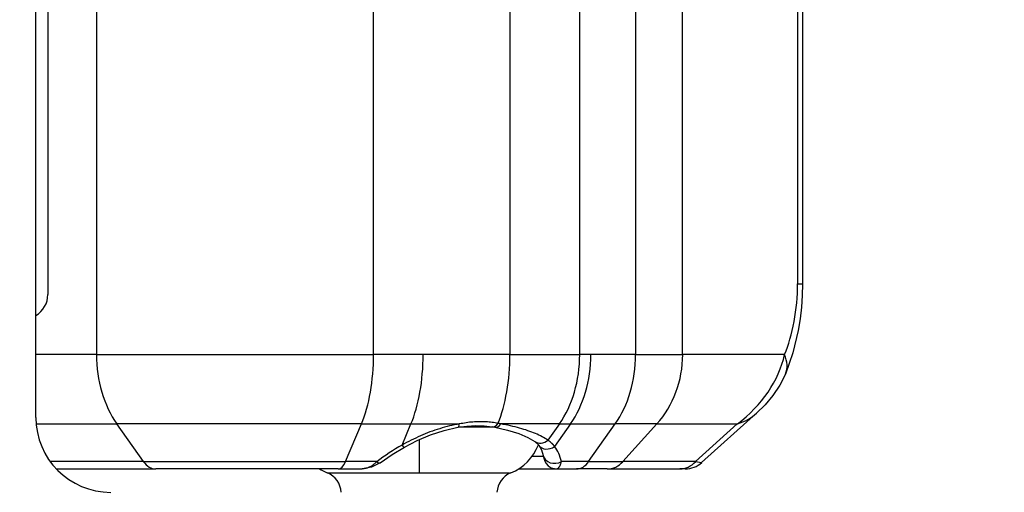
# Model space of a CAD drawing. Header units: inches. Extents: x 0 to 160, y -11 to 104.
# Tile 82 of 121: x 113.237 to 114.379, y 54.673 to 55.221. Entities that reach past the tile are written whole.
import ezdxf

# ---------------------------------------------------------------- set-up
doc = ezdxf.new("R2010")
doc.units = ezdxf.units.IN
doc.header["$LTSCALE"] = 9.614827
doc.header["$MEASUREMENT"] = 0
for name, color, linetype, lineweight in [('Dimensions(ANSI)', 7, 'Continuous', 25), ('Visible Edges(ANSI)', 7, 'Continuous', 25), ('Visible Tangent Edges(ANSI)', 7, 'Continuous', 25)]:
    doc.layers.add(name, color=color, linetype=linetype, lineweight=lineweight)
doc.styles.add('Dimension-ANSI', font='arialbd.ttf')
doc.dimstyles.new('INCH-ANSI', dxfattribs={"dimscale": 9.614827, "dimtxt": 0.12, "dimasz": 0.098425, "dimexe": 0.04, "dimexo": 0.04, "dimgap": 0.031496, "dimtad": 0, "dimtih": 1, "dimtoh": 1, "dimdec": 3, "dimzin": 0, "dimdsep": 46, "dimtxsty": 'Dimension-ANSI', "dimcen": 0.09, "dimdle": 0.312, "dimclrd": 179, "dimclre": 179, "dimclrt": 7, "dimadec": 1, "dimazin": 0, "dimtfac": 1, "dimtdec": 3, "dimtofl": 0, "dimtmove": 0, "dimatfit": 3, "dimfxl": 1, "dimtolj": 1, "dimtzin": 4, "dimlwd": 25, "dimlwe": 25, "dimarcsym": 0})

# ---------------------------------------------------------------- blocks, each defined once
blk = doc.blocks.new('*D20')
at = {"layer": 'Defpoints', "color": 0, "linetype": 'Continuous', "transparency": 16777216}
for p in [(113.6978, 89.073), (114.8965, 89.073), (112.7434, 22.0129)]:
    blk.add_point(p, dxfattribs=at)
at = {"layer": 'Dimensions(ANSI)', "color": 179, "linetype": 'Continuous', "lineweight": 25, "true_color": 0x262658, "transparency": 16777216}
blk.add_line((114.0824, 89.073), (114.8965, 89.073), dxfattribs=at)
at = {"layer": 'Dimensions(ANSI)', "color": 7, "linetype": 'Continuous', "lineweight": 25, "transparency": 16777216, "insert": (117.6249, 89.073), "char_height": 1.15378, "attachment_point": 5, "style": 'Dimension-ANSI'}
blk.add_mtext('\\A1;46.375', dxfattribs=at)

msp = doc.modelspace()

# ---------------------------------------------------------------- linework, layer by layer
at = {"layer": 'Visible Edges(ANSI)'}
for p, q in [((113.2553, 54.7599), (113.2553, 56.326)), ((114.1451, 56.1711), (114.1451, 54.9148)), ((114.028, 54.7077), (114.0916, 54.7648)), ((113.8343, 54.7321), (113.8389, 54.7277)), ((113.279, 54.7004), (113.3944, 54.7004)), ((113.6062, 54.7004), (113.3944, 54.7004)), ((113.6062, 54.7004), (113.6338, 54.7004)), ((113.8157, 54.7004), (113.8593, 54.7004)), ((113.8593, 54.7004), (113.8826, 54.7004)), ((113.9185, 54.7004), (113.8826, 54.7004)), ((113.9185, 54.7004), (114.0027, 54.7004)), ((114.009, 54.7004), (114.0027, 54.7004))]:
    msp.add_line(p, q, dxfattribs=at)
at = {"layer": 'Visible Edges(ANSI)', "flags": 128}
for points in [[(114.1451, 54.9148), (114.1448, 54.9014), (114.1438, 54.8878), (114.1422, 54.8742), (114.1401, 54.8607), (114.1339, 54.8347), (114.1252, 54.8102)], [(114.1252, 54.8102), (114.1186, 54.7972), (114.1106, 54.7854), (114.1016, 54.7746), (114.0916, 54.7648)], [(113.7449, 54.7485), (113.7556, 54.7499), (113.7659, 54.7505), (113.7757, 54.7502), (113.7849, 54.749)], [(113.683, 54.7256), (113.698, 54.7333), (113.7134, 54.7398), (113.7292, 54.7449), (113.7449, 54.7485)], [(113.7879, 54.7485), (113.8028, 54.7452), (113.8157, 54.7413), (113.8262, 54.7368), (113.8343, 54.7321)], [(113.8389, 54.7277), (113.842, 54.7225), (113.8441, 54.7158)], [(113.655, 54.7074), (113.6689, 54.717), (113.683, 54.7256)], [(113.8441, 54.7158), (113.8453, 54.7114), (113.8461, 54.7091), (113.8475, 54.7066), (113.85, 54.7038), (113.8533, 54.7017), (113.8593, 54.7004)], [(113.655, 54.7074), (113.6447, 54.7021), (113.6338, 54.7004)]]:
    msp.add_lwpolyline(points, dxfattribs=at)
at = {"layer": 'Visible Edges(ANSI)'}
for centre, radius, start, end in [((113.3421, 54.7599), 0.0868, 180, 270), ((113.7854, 54.7486), 0.0569, 291.7582, 338.9809), ((114.009, 54.7288), 0.0285, 270, 311.949), ((113.6146, 54.7486), 0.0569, 237.8543, 248.2418), ((113.584, 54.6719), 0.0256, 2.7895, 68.2418), ((113.816, 54.6719), 0.0256, 111.7582, 177.2105)]:
    msp.add_arc(centre, radius, start, end, dxfattribs=at)
msp.add_ellipse((113.6981, 54.7156), major_axis=(0.1505, 0.0019), ratio=0.263229, start_param=0.927834, end_param=0.952672, dxfattribs=at)
at = {"layer": 'Visible Tangent Edges(ANSI)'}
for p, q in [((113.3257, 56.253), (113.3257, 54.8329)), ((113.6472, 54.8329), (113.6472, 56.253)), ((113.8865, 54.8329), (113.8865, 56.253)), ((113.9513, 56.253), (113.9513, 54.8329)), ((114.0059, 54.8329), (114.0059, 56.253)), ((113.2692, 56.1834), (113.2692, 54.9025)), ((114.1394, 56.1711), (114.1394, 54.9148)), ((113.8055, 55.2412), (113.8055, 54.8329)), ((114.1394, 54.9148), (114.1451, 54.9148)), ((113.3257, 54.8329), (113.2553, 54.8329)), ((113.3257, 54.8329), (113.6472, 54.8329)), ((113.7047, 54.8329), (113.6472, 54.8329)), ((113.8055, 54.8329), (113.7047, 54.8329)), ((113.8055, 54.8329), (113.8865, 54.8329)), ((113.8993, 54.8329), (113.8865, 54.8329)), ((113.9513, 54.8329), (113.8993, 54.8329)), ((113.9513, 54.8329), (114.0059, 54.8329)), ((114.1242, 54.8329), (114.0059, 54.8329)), ((113.2557, 54.7524), (113.3492, 54.7524)), ((113.3802, 54.7087), (113.3492, 54.7524)), ((113.6332, 54.7524), (113.3492, 54.7524)), ((113.6147, 54.7087), (113.6332, 54.7524)), ((113.6332, 54.7524), (113.6906, 54.7524)), ((113.6803, 54.7279), (113.6906, 54.7524)), ((113.6906, 54.7524), (113.7467, 54.7524)), ((113.8629, 54.7524), (113.7949, 54.7524)), ((113.8629, 54.7524), (113.8496, 54.7336)), ((113.8757, 54.7524), (113.8573, 54.7264)), ((113.8629, 54.7524), (113.8757, 54.7524)), ((113.8757, 54.7524), (113.9277, 54.7524)), ((113.8968, 54.7087), (113.9277, 54.7524)), ((113.9759, 54.7524), (113.9277, 54.7524)), ((113.9366, 54.7087), (113.9759, 54.7524)), ((113.9759, 54.7524), (114.0694, 54.7524)), ((114.0694, 54.7524), (114.0208, 54.7087)), ((113.7875, 54.7486), (113.7456, 54.7486)), ((113.7, 54.7342), (113.7, 54.6957)), ((113.8444, 54.7146), (113.8311, 54.7146)), ((113.3802, 54.7087), (113.2721, 54.7087)), ((113.3802, 54.7087), (113.6147, 54.7087)), ((113.6508, 54.7087), (113.6147, 54.7087)), ((113.8968, 54.7087), (113.8652, 54.7087)), ((113.8968, 54.7087), (113.9366, 54.7087)), ((114.0208, 54.7087), (113.9366, 54.7087)), ((114.0208, 54.7087), (114.028, 54.7077)), ((113.5935, 54.6957), (113.7, 54.6957)), ((113.7, 54.6957), (113.8048, 54.6957))]:
    msp.add_line(p, q, dxfattribs=at)
at = {"layer": 'Visible Tangent Edges(ANSI)', "flags": 128}
for points in [[(113.7467, 54.7524), (113.7439, 54.7519), (113.7411, 54.7513), (113.7382, 54.7507), (113.7353, 54.7501), (113.7325, 54.7493), (113.7296, 54.7486), (113.7268, 54.7478), (113.724, 54.7469), (113.7211, 54.746), (113.7183, 54.7451), (113.7155, 54.7441), (113.7127, 54.7431), (113.7099, 54.742), (113.7071, 54.7409), (113.7044, 54.7397), (113.7016, 54.7386), (113.6989, 54.7373), (113.6962, 54.7361), (113.6935, 54.7348), (113.6908, 54.7335), (113.6881, 54.7321), (113.6855, 54.7308), (113.6829, 54.7294), (113.6803, 54.7279)], [(113.7916, 54.7531), (113.7899, 54.7534), (113.7882, 54.7537), (113.7865, 54.754), (113.7847, 54.7542), (113.7829, 54.7544), (113.7812, 54.7546), (113.7793, 54.7547), (113.7775, 54.7549), (113.7757, 54.7549), (113.7738, 54.755), (113.772, 54.755), (113.7701, 54.755), (113.7682, 54.755), (113.7663, 54.7549), (113.7644, 54.7548), (113.7624, 54.7546), (113.7605, 54.7545), (113.7586, 54.7543), (113.7566, 54.754), (113.7547, 54.7538), (113.7527, 54.7535), (113.7507, 54.7531), (113.7487, 54.7528), (113.7467, 54.7524)], [(113.7949, 54.7524), (113.7948, 54.7524), (113.7946, 54.7525), (113.7945, 54.7525), (113.7944, 54.7525), (113.7942, 54.7526), (113.7941, 54.7526), (113.794, 54.7526), (113.7938, 54.7526), (113.7937, 54.7527), (113.7936, 54.7527), (113.7934, 54.7527), (113.7933, 54.7527), (113.7932, 54.7528), (113.793, 54.7528), (113.7929, 54.7528), (113.7927, 54.7529), (113.7926, 54.7529), (113.7925, 54.7529), (113.7923, 54.7529), (113.7922, 54.753), (113.7921, 54.753), (113.7919, 54.753), (113.7918, 54.753), (113.7916, 54.7531)], [(113.8496, 54.7336), (113.848, 54.7347), (113.8463, 54.7357), (113.8446, 54.7366), (113.8428, 54.7376), (113.841, 54.7386), (113.8391, 54.7395), (113.8371, 54.7404), (113.8351, 54.7413), (113.833, 54.7421), (113.8308, 54.743), (113.8286, 54.7438), (113.8263, 54.7446), (113.824, 54.7454), (113.8216, 54.7461), (113.8192, 54.7468), (113.8167, 54.7476), (113.8142, 54.7482), (113.8116, 54.7489), (113.8089, 54.7496), (113.8062, 54.7502), (113.8035, 54.7508), (113.8007, 54.7513), (113.7978, 54.7519), (113.7949, 54.7524)], [(113.8573, 54.7264), (113.857, 54.7267), (113.8567, 54.727), (113.8564, 54.7274), (113.8562, 54.7277), (113.8559, 54.728), (113.8556, 54.7284), (113.8553, 54.7287), (113.855, 54.729), (113.8547, 54.7293), (113.8544, 54.7296), (113.8541, 54.7299), (113.8537, 54.7302), (113.8534, 54.7306), (113.8531, 54.7308), (113.8528, 54.7311), (113.8524, 54.7314), (113.8521, 54.7317), (113.8517, 54.732), (113.8514, 54.7323), (113.851, 54.7326), (113.8507, 54.7328), (113.8503, 54.7331), (113.85, 54.7334), (113.8496, 54.7336)], [(113.6508, 54.7087), (113.6501, 54.708), (113.6495, 54.7074), (113.6489, 54.7068), (113.6482, 54.7062), (113.6475, 54.7056), (113.6469, 54.7051), (113.6462, 54.7046), (113.6455, 54.7041), (113.6448, 54.7036), (113.6441, 54.7032), (113.6434, 54.7028), (113.6427, 54.7025), (113.6419, 54.7021), (113.6412, 54.7018), (113.6405, 54.7016), (113.6397, 54.7013), (113.639, 54.7011), (113.6383, 54.7009), (113.6375, 54.7007), (113.6368, 54.7006), (113.636, 54.7005), (113.6353, 54.7004), (113.6345, 54.7004), (113.6338, 54.7004)], [(113.8593, 54.7004), (113.8596, 54.7004), (113.8599, 54.7004), (113.8602, 54.7005), (113.8605, 54.7006), (113.8608, 54.7007), (113.8611, 54.7009), (113.8614, 54.7011), (113.8616, 54.7013), (113.8619, 54.7016), (113.8621, 54.7018), (113.8624, 54.7021), (113.8626, 54.7025), (113.8629, 54.7028), (113.8631, 54.7032), (113.8634, 54.7036), (113.8636, 54.7041), (113.8638, 54.7045), (113.864, 54.7051), (113.8642, 54.7056), (113.8644, 54.7061), (113.8646, 54.7067), (113.8648, 54.7074), (113.865, 54.708), (113.8652, 54.7087)]]:
    msp.add_lwpolyline(points, dxfattribs=at)
at = {"layer": 'Visible Tangent Edges(ANSI)'}
msp.add_arc((113.2407, 54.9025), 0.0285, 300.9157, 0, dxfattribs=at)
for centre, major_axis, ratio, start_param, end_param in [((114.1116, 54.8899), (0.0096, 0.0805), 0.323752, 3.965692, 5.066257), ((113.4062, 54.8329), (0, -0.1139), 0.707107, 4.712389, 5.497787), ((113.5991, 54.8329), (0, -0.1139), 0.422618, 0.785398, 1.570796), ((113.6566, 54.8329), (0, -0.1139), 0.422618, 0.785398, 1.570796), ((113.7573, 54.8329), (0, -0.1139), 0.422618, 0.793399, 1.570796), ((113.8059, 54.8329), (0, -0.1139), 0.707107, 0.785398, 1.570796), ((113.8188, 54.8329), (0, -0.1139), 0.707107, 0.785398, 1.570796), ((113.8708, 54.8329), (0, -0.1139), 0.707107, 0.785398, 1.570796), ((113.9036, 54.8329), (0, -0.1139), 0.898794, 0.785398, 1.570796), ((113.9971, 54.8329), (0.1193, 0.0635), 0.792318, 4.906623, 5.692021), ((114.073, 54.8329), (0.0522, -0.0227), 0.632936, 0, 0.601914), ((113.9971, 54.8329), (-0.1047, 0.0551), 0.617221, 2.602228, 2.917395), ((113.7425, 54.7625), (0.0024, -0.014), 0.262995, 0, 0.726476), ((113.7874, 54.7631), (-0.0024, -0.014), 0.542329, 0, 0.877044), ((113.7905, 54.7625), (-0.0026, -0.014), 0.561481, 0, 0.87685), ((113.7043, 54.5952), (-0.1344, -0.1344), 0.63707, 4.29603, 4.487321), ((113.676, 54.738), (0.007, -0.0124), 0.131472, 5.58024, 6.283185), ((113.8425, 54.7437), (-0.0082, -0.0116), 0.852524, 0, 1.275078), ((113.8501, 54.7364), (-0.0112, -0.0088), 0.865763, 0, 1.528206), ((113.7071, 54.5823), (0.1473, 0.1473), 0.414214, 6.020378, 6.232973), ((113.8581, 54.7188), (-0.0139, -0.003), 0.846677, 0, 1.919955), ((113.3944, 54.7288), (0, -0.0285), 0.707107, 5.497787, 6.283185), ((113.6062, 54.7288), (0, -0.0285), 0.422618, 0, 0.785398), ((113.6465, 54.7188), (0.0085, -0.0114), 0.274588, 5.553716, 6.283185), ((113.8826, 54.7288), (0, -0.0285), 0.707107, 0, 0.785398), ((113.9185, 54.7288), (0, -0.0285), 0.898794, 0, 0.785398), ((114.0027, 54.7288), (0, -0.0285), 0.898794, 0, 0.785398)]:
    msp.add_ellipse(centre, major_axis=major_axis, ratio=ratio, start_param=start_param, end_param=end_param, dxfattribs=at)

# ---------------------------------------------------------------- dimensions: what is measured, and where the dimension line sits
at = {"layer": 'Dimensions(ANSI)', "color": 179, "linetype": 'Continuous', "lineweight": 25, "true_color": 0x262658}
dim = msp.add_ordinate_dim(feature_location=(113.6978, 89.073), offset=(1.1987, 0), dtype=0, origin=(112.7434, 22.0129), dimstyle='INCH-ANSI', override={"dimgap": 0.031496, "dimtad": 0, "dimdec": 3, "dimlfac": 0.691543, "dimtol": 0, "dimlim": 0, "dimtp": 0, "dimtm": 0, "dimtdec": 3}, dxfattribs=at)
dim.commit()
dim.dimension.update_dxf_attribs({"geometry": '*D20', "text_midpoint": (117.6249, 89.073)})

doc.saveas('drawing.dxf')
